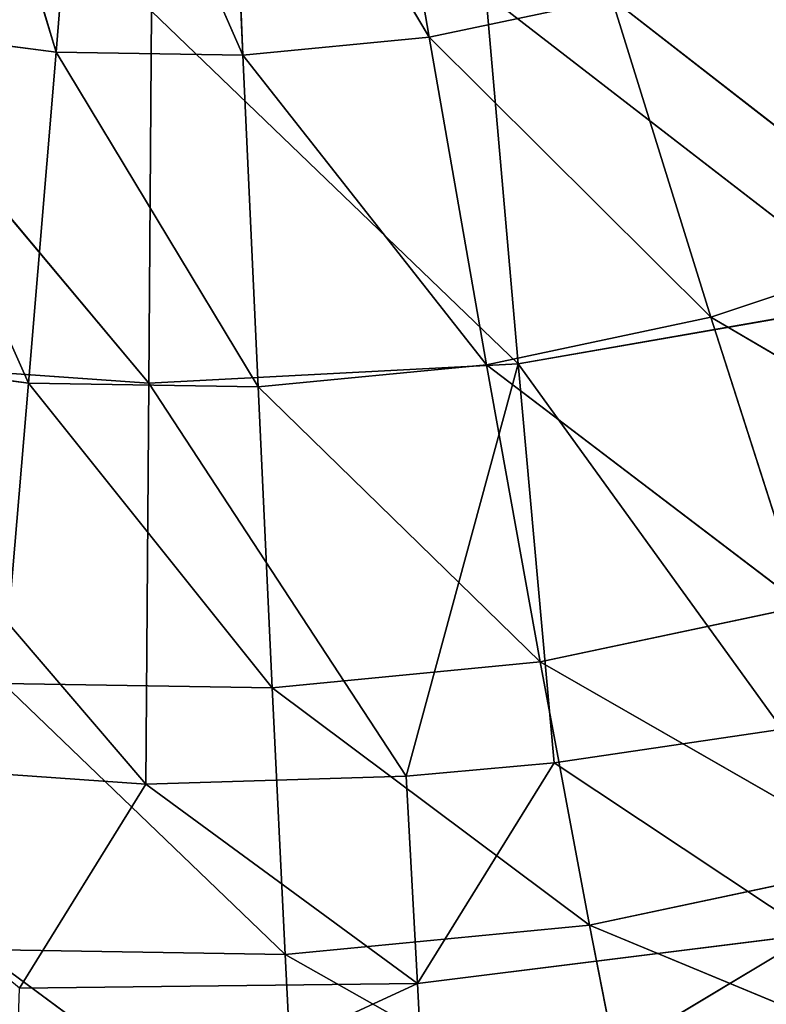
# Model space of a CAD drawing. Header units: millimetres. Extents: x 237 to 401, y 0 to 141.
# Tile 191 of 256: x 318.33 to 323.17, y 63.41 to 69.79. Entities that reach past the tile are written whole.
import ezdxf

# ---------------------------------------------------------------- set-up
doc = ezdxf.new("R2010")
doc.units = ezdxf.units.MM
doc.header["$LTSCALE"] = 25.4
doc.layers.get('0').update_dxf_attribs({"true_color": 0xff5454})

# ---------------------------------------------------------------- blocks, each defined once
blk = doc.blocks.new('VELERO-I-8042-8043.STL')
at = {"color": 7, "true_color": 0xffffff}
for p, q in [((82.5665, 140.3873, 71.1361), (81.8397, 141.856, 68.7026)), ((82.5665, 140.3873, 71.1361), (81.8397, 141.856, 68.7026)), ((82.7531, 141.8352, 68.8208), (82.5665, 140.3873, 71.1361)), ((82.7531, 141.8352, 68.8208), (82.5665, 140.3873, 71.1361)), ((83.7774, 140.3838, 71.1557), (82.7531, 141.8352, 68.8208)), ((83.7774, 140.3838, 71.1557), (82.7531, 141.8352, 68.8208)), ((84.9827, 140.4043, 71.0392), (83.6742, 141.8326, 68.8357)), ((83.6742, 141.8326, 68.8357), (83.7774, 140.3838, 71.1557)), ((84.9827, 140.4043, 71.0392), (83.6742, 141.8326, 68.8357)), ((83.6742, 141.8326, 68.8357), (83.7774, 140.3838, 71.1557)), ((84.591, 141.8482, 68.7471), (84.9827, 140.4043, 71.0392)), ((84.591, 141.8482, 68.7471), (84.9827, 140.4043, 71.0392)), ((82.3893, 138.6941, 73.2794), (81.3658, 140.4146, 70.9807)), ((82.3893, 138.6941, 73.2794), (81.3658, 140.4146, 70.9807)), ((82.5665, 140.3873, 71.1361), (81.3658, 140.4146, 70.9807)), ((82.5665, 140.3873, 71.1361), (81.3658, 140.4146, 70.9807)), ((84.9827, 140.4043, 71.0392), (83.7774, 140.3838, 71.1557)), ((84.9827, 140.4043, 71.0392), (83.7774, 140.3838, 71.1557)), ((86.1667, 140.4486, 70.7882), (84.9827, 140.4043, 71.0392)), ((86.1667, 140.4486, 70.7882), (84.9827, 140.4043, 71.0392)), ((86.8079, 138.7693, 72.8524), (84.9827, 140.4043, 71.0392)), ((84.9827, 140.4043, 71.0392), (85.3548, 138.715, 73.1605)), ((86.8079, 138.7693, 72.8524), (84.9827, 140.4043, 71.0392)), ((84.9827, 140.4043, 71.0392), (85.3548, 138.715, 73.1605)), ((88.2159, 138.8521, 72.3832), (86.1667, 140.4486, 70.7882)), ((86.1667, 140.4486, 70.7882), (86.8079, 138.7693, 72.8524)), ((88.2159, 138.8521, 72.3832), (86.1667, 140.4486, 70.7882)), ((86.1667, 140.4486, 70.7882), (86.8079, 138.7693, 72.8524)), ((82.5665, 140.3873, 71.1361), (82.3893, 138.6941, 73.2794)), ((82.5665, 140.3873, 71.1361), (82.3893, 138.6941, 73.2794)), ((83.8755, 138.6898, 73.3035), (82.5665, 140.3873, 71.1361)), ((83.8755, 138.6898, 73.3035), (82.5665, 140.3873, 71.1361)), ((83.7774, 140.3838, 71.1557), (82.5665, 140.3873, 71.1361)), ((83.7774, 140.3838, 71.1557), (82.5665, 140.3873, 71.1361)), ((85.3548, 138.715, 73.1605), (83.7774, 140.3838, 71.1557)), ((83.7774, 140.3838, 71.1557), (83.8755, 138.6898, 73.3035)), ((85.3548, 138.715, 73.1605), (83.7774, 140.3838, 71.1557)), ((83.7774, 140.3838, 71.1557), (83.8755, 138.6898, 73.3035)), ((88.2159, 138.8521, 72.3832), (86.8079, 138.7693, 72.8524)), ((88.2159, 138.8521, 72.3832), (86.8079, 138.7693, 72.8524)), ((86.8079, 138.7693, 72.8524), (85.3548, 138.715, 73.1605)), ((86.8079, 138.7693, 72.8524), (85.3548, 138.715, 73.1605)), ((89.0596, 136.9613, 74.1736), (86.8079, 138.7693, 72.8524)), ((86.8079, 138.7693, 72.8524), (87.4077, 136.8643, 74.7241)), ((89.0596, 136.9613, 74.1736), (86.8079, 138.7693, 72.8524)), ((86.8079, 138.7693, 72.8524), (87.4077, 136.8643, 74.7241)), ((82.3893, 138.6941, 73.2794), (80.9156, 138.7277, 73.0887)), ((82.3893, 138.6941, 73.2794), (80.9156, 138.7277, 73.0887)), ((82.3893, 138.6941, 73.2794), (82.2236, 136.7759, 75.2251)), ((82.3893, 138.6941, 73.2794), (82.2236, 136.7759, 75.2251)), ((83.9673, 136.771, 75.2533), (82.3893, 138.6941, 73.2794)), ((83.9673, 136.771, 75.2533), (82.3893, 138.6941, 73.2794)), ((83.8755, 138.6898, 73.3035), (82.3893, 138.6941, 73.2794)), ((83.8755, 138.6898, 73.3035), (82.3893, 138.6941, 73.2794)), ((85.3548, 138.715, 73.1605), (83.8755, 138.6898, 73.3035)), ((85.3548, 138.715, 73.1605), (83.8755, 138.6898, 73.3035)), ((85.7029, 136.8005, 75.0856), (83.8755, 138.6898, 73.3035)), ((83.8755, 138.6898, 73.3035), (83.9673, 136.771, 75.2533)), ((85.7029, 136.8005, 75.0856), (83.8755, 138.6898, 73.3035)), ((83.8755, 138.6898, 73.3035), (83.9673, 136.771, 75.2533)), ((87.4077, 136.8643, 74.7241), (85.3548, 138.715, 73.1605)), ((85.3548, 138.715, 73.1605), (85.7029, 136.8005, 75.0856)), ((87.4077, 136.8643, 74.7241), (85.3548, 138.715, 73.1605)), ((85.3548, 138.715, 73.1605), (85.7029, 136.8005, 75.0856)), ((87.4077, 136.8643, 74.7241), (85.7029, 136.8005, 75.0856)), ((87.4077, 136.8643, 74.7241), (85.7029, 136.8005, 75.0856)), ((84.0516, 134.6502, 76.9817), (82.2236, 136.7759, 75.2251)), ((84.0516, 134.6502, 76.9817), (82.2236, 136.7759, 75.2251)), ((83.9673, 136.771, 75.2533), (82.2236, 136.7759, 75.2251)), ((83.9673, 136.771, 75.2533), (82.2236, 136.7759, 75.2251)), ((85.7029, 136.8005, 75.0856), (83.9673, 136.771, 75.2533)), ((85.7029, 136.8005, 75.0856), (83.9673, 136.771, 75.2533)), ((86.0226, 134.6838, 76.7913), (83.9673, 136.771, 75.2533)), ((83.9673, 136.771, 75.2533), (84.0516, 134.6502, 76.9817)), ((86.0226, 134.6838, 76.7913), (83.9673, 136.771, 75.2533)), ((83.9673, 136.771, 75.2533), (84.0516, 134.6502, 76.9817)), ((87.9588, 134.7562, 76.3808), (85.7029, 136.8005, 75.0856)), ((85.7029, 136.8005, 75.0856), (86.0226, 134.6838, 76.7913)), ((87.9588, 134.7562, 76.3808), (85.7029, 136.8005, 75.0856)), ((85.7029, 136.8005, 75.0856), (86.0226, 134.6838, 76.7913)), ((87.9588, 134.7562, 76.3808), (86.0226, 134.6838, 76.7913)), ((87.9588, 134.7562, 76.3808), (86.0226, 134.6838, 76.7913)), ((84.1274, 132.353, 78.4681), (82.0714, 134.6559, 76.9497)), ((84.1274, 132.353, 78.4681), (82.0714, 134.6559, 76.9497)), ((84.0516, 134.6502, 76.9817), (82.0714, 134.6559, 76.9497)), ((84.0516, 134.6502, 76.9817), (82.0714, 134.6559, 76.9497)), ((86.0226, 134.6838, 76.7913), (84.0516, 134.6502, 76.9817)), ((86.0226, 134.6838, 76.7913), (84.0516, 134.6502, 76.9817)), ((86.3103, 132.3902, 78.2571), (84.0516, 134.6502, 76.9817)), ((84.0516, 134.6502, 76.9817), (84.1274, 132.353, 78.4681)), ((86.3103, 132.3902, 78.2571), (84.0516, 134.6502, 76.9817)), ((84.0516, 134.6502, 76.9817), (84.1274, 132.353, 78.4681)), ((88.4545, 132.4704, 77.8025), (86.0226, 134.6838, 76.7913)), ((86.0226, 134.6838, 76.7913), (86.3103, 132.3902, 78.2571)), ((88.4545, 132.4704, 77.8025), (86.0226, 134.6838, 76.7913)), ((86.0226, 134.6838, 76.7913), (86.3103, 132.3902, 78.2571)), ((84.9076, 105.8678, 77.1694), (84.9678, 107.5454, 78.3466)), ((84.9076, 105.8678, 77.1694), (84.9678, 107.5454, 78.3466)), ((84.9678, 107.5454, 78.3466), (87.4639, 105.9241, 76.8495)), ((84.9678, 107.5454, 78.3466), (87.4639, 105.9241, 76.8495)), ((84.9076, 105.8678, 77.1694), (82.2919, 107.5397, 78.3786)), ((84.9076, 105.8678, 77.1694), (82.2919, 107.5397, 78.3786)), ((84.9076, 105.8678, 77.1694), (87.4639, 105.9241, 76.8495)), ((84.9076, 105.8678, 77.1694), (87.4639, 105.9241, 76.8495)), ((85.7942, 104.3349, 75.7402), (87.4639, 105.9241, 76.8495)), ((85.7942, 104.3349, 75.7402), (87.4639, 105.9241, 76.8495)), ((82.331, 105.8623, 77.2002), (84.9076, 105.8678, 77.1694)), ((82.331, 105.8623, 77.2002), (84.9076, 105.8678, 77.1694)), ((83.1492, 104.3108, 75.877), (82.331, 105.8623, 77.2002)), ((83.1492, 104.3108, 75.877), (82.331, 105.8623, 77.2002)), ((83.1492, 104.3108, 75.877), (84.9076, 105.8678, 77.1694)), ((83.1492, 104.3108, 75.877), (84.9076, 105.8678, 77.1694)), ((84.8346, 104.3196, 75.8271), (84.9076, 105.8678, 77.1694)), ((84.8346, 104.3196, 75.8271), (84.9076, 105.8678, 77.1694)), ((84.9076, 105.8678, 77.1694), (85.7942, 104.3349, 75.7402)), ((84.9076, 105.8678, 77.1694), (85.7942, 104.3349, 75.7402)), ((85.5599, 101.4575, 73.1558), (87.2712, 104.3734, 75.5222)), ((85.5599, 101.4575, 73.1558), (87.2712, 104.3734, 75.5222)), ((85.7942, 104.3349, 75.7402), (87.2712, 104.3734, 75.5222)), ((85.7942, 104.3349, 75.7402), (87.2712, 104.3734, 75.5222)), ((80.5071, 104.3433, 75.6926), (83.1492, 104.3108, 75.877)), ((80.5071, 104.3433, 75.6926), (83.1492, 104.3108, 75.877)), ((80.7788, 101.4651, 73.1127), (83.1492, 104.3108, 75.877)), ((80.7788, 101.4651, 73.1127), (83.1492, 104.3108, 75.877)), ((83.1492, 104.3108, 75.877), (84.8346, 104.3196, 75.8271)), ((83.1492, 104.3108, 75.877), (84.8346, 104.3196, 75.8271)), ((83.1492, 104.3108, 75.877), (83.168, 101.4357, 73.2794)), ((83.1492, 104.3108, 75.877), (83.168, 101.4357, 73.2794)), ((83.168, 101.4357, 73.2794), (84.8346, 104.3196, 75.8271)), ((83.168, 101.4357, 73.2794), (84.8346, 104.3196, 75.8271)), ((84.8346, 104.3196, 75.8271), (85.7942, 104.3349, 75.7402)), ((84.8346, 104.3196, 75.8271), (85.7942, 104.3349, 75.7402)), ((84.8346, 104.3196, 75.8271), (85.5599, 101.4575, 73.1558)), ((84.8346, 104.3196, 75.8271), (85.5599, 101.4575, 73.1558)), ((85.7942, 104.3349, 75.7402), (85.5599, 101.4575, 73.1558)), ((85.7942, 104.3349, 75.7402), (85.5599, 101.4575, 73.1558)), ((85.3499, 98.4205, 70.7587), (87.9182, 101.5302, 72.7436)), ((85.3499, 98.4205, 70.7587), (87.9182, 101.5302, 72.7436)), ((85.5599, 101.4575, 73.1558), (87.9182, 101.5302, 72.7436)), ((85.5599, 101.4575, 73.1558), (87.9182, 101.5302, 72.7436)), ((80.7788, 101.4651, 73.1127), (83.168, 101.4357, 73.2794)), ((80.7788, 101.4651, 73.1127), (83.168, 101.4357, 73.2794)), ((81.0223, 98.4274, 70.7197), (83.168, 101.4357, 73.2794)), ((81.0223, 98.4274, 70.7197), (83.168, 101.4357, 73.2794)), ((83.168, 101.4357, 73.2794), (85.5599, 101.4575, 73.1558)), ((83.168, 101.4357, 73.2794), (85.5599, 101.4575, 73.1558)), ((83.168, 101.4357, 73.2794), (83.1849, 98.4007, 70.8706)), ((83.168, 101.4357, 73.2794), (83.1849, 98.4007, 70.8706)), ((83.1849, 98.4007, 70.8706), (85.5599, 101.4575, 73.1558)), ((83.1849, 98.4007, 70.8706), (85.5599, 101.4575, 73.1558)), ((85.5599, 101.4575, 73.1558), (85.3499, 98.4205, 70.7587)), ((85.5599, 101.4575, 73.1558), (85.3499, 98.4205, 70.7587))]:
    blk.add_line(p, q, dxfattribs=at)
mesh = blk.add_polyface(dxfattribs=at)
corners = [(82.5665, 140.3873, 71.1361), (81.8397, 141.856, 68.7026), (81.3658, 140.4146, 70.9807)]
mesh.append_faces([[corners[k] for k in face] for face in [(0, 1, 2)]], dxfattribs={"color": 7})
mesh = blk.add_polyface(dxfattribs=at)
corners = [(82.5665, 140.3873, 71.1361), (82.7531, 141.8352, 68.8208), (81.8397, 141.856, 68.7026)]
mesh.append_faces([[corners[k] for k in face] for face in [(0, 1, 2)]], dxfattribs={"color": 7})
mesh = blk.add_polyface(dxfattribs=at)
corners = [(83.7774, 140.3838, 71.1557), (82.7531, 141.8352, 68.8208), (82.5665, 140.3873, 71.1361)]
mesh.append_faces([[corners[k] for k in face] for face in [(0, 1, 2)]], dxfattribs={"color": 7})
mesh = blk.add_polyface(dxfattribs=at)
corners = [(83.7774, 140.3838, 71.1557), (83.6742, 141.8326, 68.8357), (82.7531, 141.8352, 68.8208)]
mesh.append_faces([[corners[k] for k in face] for face in [(0, 1, 2)]], dxfattribs={"color": 7})
mesh = blk.add_polyface(dxfattribs=at)
corners = [(84.9827, 140.4043, 71.0392), (84.591, 141.8482, 68.7471), (83.6742, 141.8326, 68.8357)]
mesh.append_faces([[corners[k] for k in face] for face in [(0, 1, 2)]], dxfattribs={"color": 7})
mesh = blk.add_polyface(dxfattribs=at)
corners = [(83.7774, 140.3838, 71.1557), (84.9827, 140.4043, 71.0392), (83.6742, 141.8326, 68.8357)]
mesh.append_faces([[corners[k] for k in face] for face in [(0, 1, 2)]], dxfattribs={"color": 7})
mesh = blk.add_polyface(dxfattribs=at)
corners = [(84.9827, 140.4043, 71.0392), (86.1667, 140.4486, 70.7882), (84.591, 141.8482, 68.7471)]
mesh.append_faces([[corners[k] for k in face] for face in [(0, 1, 2)]], dxfattribs={"color": 7})
mesh = blk.add_polyface(dxfattribs=at)
corners = [(88.2159, 138.8521, 72.3832), (87.3139, 140.516, 70.4059), (86.1667, 140.4486, 70.7882)]
mesh.append_faces([[corners[k] for k in face] for face in [(0, 1, 2)]], dxfattribs={"color": 7})
mesh = blk.add_polyface(dxfattribs=at)
corners = [(82.3893, 138.6941, 73.2794), (81.3658, 140.4146, 70.9807), (80.9156, 138.7277, 73.0887)]
mesh.append_faces([[corners[k] for k in face] for face in [(0, 1, 2)]], dxfattribs={"color": 7})
mesh = blk.add_polyface(dxfattribs=at)
corners = [(82.3893, 138.6941, 73.2794), (82.5665, 140.3873, 71.1361), (81.3658, 140.4146, 70.9807)]
mesh.append_faces([[corners[k] for k in face] for face in [(0, 1, 2)]], dxfattribs={"color": 7})
mesh = blk.add_polyface(dxfattribs=at)
corners = [(85.3548, 138.715, 73.1605), (84.9827, 140.4043, 71.0392), (83.7774, 140.3838, 71.1557)]
mesh.append_faces([[corners[k] for k in face] for face in [(0, 1, 2)]], dxfattribs={"color": 7})
mesh = blk.add_polyface(dxfattribs=at)
corners = [(86.8079, 138.7693, 72.8524), (86.1667, 140.4486, 70.7882), (84.9827, 140.4043, 71.0392)]
mesh.append_faces([[corners[k] for k in face] for face in [(0, 1, 2)]], dxfattribs={"color": 7})
mesh = blk.add_polyface(dxfattribs=at)
corners = [(85.3548, 138.715, 73.1605), (86.8079, 138.7693, 72.8524), (84.9827, 140.4043, 71.0392)]
mesh.append_faces([[corners[k] for k in face] for face in [(0, 1, 2)]], dxfattribs={"color": 7})
mesh = blk.add_polyface(dxfattribs=at)
corners = [(86.8079, 138.7693, 72.8524), (88.2159, 138.8521, 72.3832), (86.1667, 140.4486, 70.7882)]
mesh.append_faces([[corners[k] for k in face] for face in [(0, 1, 2)]], dxfattribs={"color": 7})
mesh = blk.add_polyface(dxfattribs=at)
corners = [(83.8755, 138.6898, 73.3035), (82.5665, 140.3873, 71.1361), (82.3893, 138.6941, 73.2794)]
mesh.append_faces([[corners[k] for k in face] for face in [(0, 1, 2)]], dxfattribs={"color": 7})
mesh = blk.add_polyface(dxfattribs=at)
corners = [(83.8755, 138.6898, 73.3035), (83.7774, 140.3838, 71.1557), (82.5665, 140.3873, 71.1361)]
mesh.append_faces([[corners[k] for k in face] for face in [(0, 1, 2)]], dxfattribs={"color": 7})
mesh = blk.add_polyface(dxfattribs=at)
corners = [(83.8755, 138.6898, 73.3035), (85.3548, 138.715, 73.1605), (83.7774, 140.3838, 71.1557)]
mesh.append_faces([[corners[k] for k in face] for face in [(0, 1, 2)]], dxfattribs={"color": 7})
mesh = blk.add_polyface(dxfattribs=at)
corners = [(89.0596, 136.9613, 74.1736), (88.2159, 138.8521, 72.3832), (86.8079, 138.7693, 72.8524)]
mesh.append_faces([[corners[k] for k in face] for face in [(0, 1, 2)]], dxfattribs={"color": 7})
mesh = blk.add_polyface(dxfattribs=at)
corners = [(87.4077, 136.8643, 74.7241), (86.8079, 138.7693, 72.8524), (85.3548, 138.715, 73.1605)]
mesh.append_faces([[corners[k] for k in face] for face in [(0, 1, 2)]], dxfattribs={"color": 7})
mesh = blk.add_polyface(dxfattribs=at)
corners = [(87.4077, 136.8643, 74.7241), (89.0596, 136.9613, 74.1736), (86.8079, 138.7693, 72.8524)]
mesh.append_faces([[corners[k] for k in face] for face in [(0, 1, 2)]], dxfattribs={"color": 7})
mesh = blk.add_polyface(dxfattribs=at)
corners = [(82.2236, 136.7759, 75.2251), (82.3893, 138.6941, 73.2794), (80.9156, 138.7277, 73.0887)]
mesh.append_faces([[corners[k] for k in face] for face in [(0, 1, 2)]], dxfattribs={"color": 7})
mesh = blk.add_polyface(dxfattribs=at)
corners = [(83.9673, 136.771, 75.2533), (82.3893, 138.6941, 73.2794), (82.2236, 136.7759, 75.2251)]
mesh.append_faces([[corners[k] for k in face] for face in [(0, 1, 2)]], dxfattribs={"color": 7})
mesh = blk.add_polyface(dxfattribs=at)
corners = [(83.9673, 136.771, 75.2533), (83.8755, 138.6898, 73.3035), (82.3893, 138.6941, 73.2794)]
mesh.append_faces([[corners[k] for k in face] for face in [(0, 1, 2)]], dxfattribs={"color": 7})
mesh = blk.add_polyface(dxfattribs=at)
corners = [(85.7029, 136.8005, 75.0856), (85.3548, 138.715, 73.1605), (83.8755, 138.6898, 73.3035)]
mesh.append_faces([[corners[k] for k in face] for face in [(0, 1, 2)]], dxfattribs={"color": 7})
mesh = blk.add_polyface(dxfattribs=at)
corners = [(83.9673, 136.771, 75.2533), (85.7029, 136.8005, 75.0856), (83.8755, 138.6898, 73.3035)]
mesh.append_faces([[corners[k] for k in face] for face in [(0, 1, 2)]], dxfattribs={"color": 7})
mesh = blk.add_polyface(dxfattribs=at)
corners = [(85.7029, 136.8005, 75.0856), (87.4077, 136.8643, 74.7241), (85.3548, 138.715, 73.1605)]
mesh.append_faces([[corners[k] for k in face] for face in [(0, 1, 2)]], dxfattribs={"color": 7})
mesh = blk.add_polyface(dxfattribs=at)
corners = [(87.9588, 134.7562, 76.3808), (87.4077, 136.8643, 74.7241), (85.7029, 136.8005, 75.0856)]
mesh.append_faces([[corners[k] for k in face] for face in [(0, 1, 2)]], dxfattribs={"color": 7})
mesh = blk.add_polyface(dxfattribs=at)
corners = [(84.0516, 134.6502, 76.9817), (82.2236, 136.7759, 75.2251), (82.0714, 134.6559, 76.9497)]
mesh.append_faces([[corners[k] for k in face] for face in [(0, 1, 2)]], dxfattribs={"color": 7})
mesh = blk.add_polyface(dxfattribs=at)
corners = [(84.0516, 134.6502, 76.9817), (83.9673, 136.771, 75.2533), (82.2236, 136.7759, 75.2251)]
mesh.append_faces([[corners[k] for k in face] for face in [(0, 1, 2)]], dxfattribs={"color": 7})
mesh = blk.add_polyface(dxfattribs=at)
corners = [(86.0226, 134.6838, 76.7913), (85.7029, 136.8005, 75.0856), (83.9673, 136.771, 75.2533)]
mesh.append_faces([[corners[k] for k in face] for face in [(0, 1, 2)]], dxfattribs={"color": 7})
mesh = blk.add_polyface(dxfattribs=at)
corners = [(86.0226, 134.6838, 76.7913), (83.9673, 136.771, 75.2533), (84.0516, 134.6502, 76.9817)]
mesh.append_faces([[corners[k] for k in face] for face in [(0, 1, 2)]], dxfattribs={"color": 7})
mesh = blk.add_polyface(dxfattribs=at)
corners = [(87.9588, 134.7562, 76.3808), (85.7029, 136.8005, 75.0856), (86.0226, 134.6838, 76.7913)]
mesh.append_faces([[corners[k] for k in face] for face in [(0, 1, 2)]], dxfattribs={"color": 7})
mesh = blk.add_polyface(dxfattribs=at)
corners = [(88.4545, 132.4704, 77.8025), (87.9588, 134.7562, 76.3808), (86.0226, 134.6838, 76.7913)]
mesh.append_faces([[corners[k] for k in face] for face in [(0, 1, 2)]], dxfattribs={"color": 7})
mesh = blk.add_polyface(dxfattribs=at)
corners = [(84.1274, 132.353, 78.4681), (82.0714, 134.6559, 76.9497), (81.9344, 132.3593, 78.4326)]
mesh.append_faces([[corners[k] for k in face] for face in [(0, 1, 2)]], dxfattribs={"color": 7})
mesh = blk.add_polyface(dxfattribs=at)
corners = [(84.1274, 132.353, 78.4681), (84.0516, 134.6502, 76.9817), (82.0714, 134.6559, 76.9497)]
mesh.append_faces([[corners[k] for k in face] for face in [(0, 1, 2)]], dxfattribs={"color": 7})
mesh = blk.add_polyface(dxfattribs=at)
corners = [(86.3103, 132.3902, 78.2571), (86.0226, 134.6838, 76.7913), (84.0516, 134.6502, 76.9817)]
mesh.append_faces([[corners[k] for k in face] for face in [(0, 1, 2)]], dxfattribs={"color": 7})
mesh = blk.add_polyface(dxfattribs=at)
corners = [(86.3103, 132.3902, 78.2571), (84.0516, 134.6502, 76.9817), (84.1274, 132.353, 78.4681)]
mesh.append_faces([[corners[k] for k in face] for face in [(0, 1, 2)]], dxfattribs={"color": 7})
mesh = blk.add_polyface(dxfattribs=at)
corners = [(88.4545, 132.4704, 77.8025), (86.0226, 134.6838, 76.7913), (86.3103, 132.3902, 78.2571)]
mesh.append_faces([[corners[k] for k in face] for face in [(0, 1, 2)]], dxfattribs={"color": 7})
mesh = blk.add_polyface(dxfattribs=at)
corners = [(87.6226, 107.6039, 78.0145), (84.9678, 107.5454, 78.3466), (87.4639, 105.9241, 76.8495)]
mesh.append_faces([[corners[k] for k in face] for face in [(0, 1, 2)]], dxfattribs={"color": 7})
mesh = blk.add_polyface(dxfattribs=at)
corners = [(84.9678, 107.5454, 78.3466), (82.2919, 107.5397, 78.3786), (84.9076, 105.8678, 77.1694)]
mesh.append_faces([[corners[k] for k in face] for face in [(0, 1, 2)]], dxfattribs={"color": 7})
mesh = blk.add_polyface(dxfattribs=at)
corners = [(87.4639, 105.9241, 76.8495), (84.9678, 107.5454, 78.3466), (84.9076, 105.8678, 77.1694)]
mesh.append_faces([[corners[k] for k in face] for face in [(0, 1, 2)]], dxfattribs={"color": 7})
mesh = blk.add_polyface(dxfattribs=at)
corners = [(84.9076, 105.8678, 77.1694), (82.2919, 107.5397, 78.3786), (82.331, 105.8623, 77.2002)]
mesh.append_faces([[corners[k] for k in face] for face in [(0, 1, 2)]], dxfattribs={"color": 7})
mesh = blk.add_polyface(dxfattribs=at)
corners = [(87.4639, 105.9241, 76.8495), (84.9076, 105.8678, 77.1694), (85.7942, 104.3349, 75.7402)]
mesh.append_faces([[corners[k] for k in face] for face in [(0, 1, 2)]], dxfattribs={"color": 7})
mesh = blk.add_polyface(dxfattribs=at)
corners = [(87.4639, 105.9241, 76.8495), (85.7942, 104.3349, 75.7402), (87.2712, 104.3734, 75.5222)]
mesh.append_faces([[corners[k] for k in face] for face in [(0, 1, 2)]], dxfattribs={"color": 7})
mesh = blk.add_polyface(dxfattribs=at)
corners = [(83.1492, 104.3108, 75.877), (82.331, 105.8623, 77.2002), (80.5071, 104.3433, 75.6926)]
mesh.append_faces([[corners[k] for k in face] for face in [(0, 1, 2)]], dxfattribs={"color": 7})
mesh = blk.add_polyface(dxfattribs=at)
corners = [(84.9076, 105.8678, 77.1694), (82.331, 105.8623, 77.2002), (83.1492, 104.3108, 75.877)]
mesh.append_faces([[corners[k] for k in face] for face in [(0, 1, 2)]], dxfattribs={"color": 7})
mesh = blk.add_polyface(dxfattribs=at)
corners = [(84.9076, 105.8678, 77.1694), (83.1492, 104.3108, 75.877), (84.8346, 104.3196, 75.8271)]
mesh.append_faces([[corners[k] for k in face] for face in [(0, 1, 2)]], dxfattribs={"color": 7})
mesh = blk.add_polyface(dxfattribs=at)
corners = [(85.7942, 104.3349, 75.7402), (84.9076, 105.8678, 77.1694), (84.8346, 104.3196, 75.8271)]
mesh.append_faces([[corners[k] for k in face] for face in [(0, 1, 2)]], dxfattribs={"color": 7})
mesh = blk.add_polyface(dxfattribs=at)
corners = [(87.2712, 104.3734, 75.5222), (85.7942, 104.3349, 75.7402), (85.5599, 101.4575, 73.1558)]
mesh.append_faces([[corners[k] for k in face] for face in [(0, 1, 2)]], dxfattribs={"color": 7})
mesh = blk.add_polyface(dxfattribs=at)
corners = [(87.9182, 101.5302, 72.7436), (87.2712, 104.3734, 75.5222), (85.5599, 101.4575, 73.1558)]
mesh.append_faces([[corners[k] for k in face] for face in [(0, 1, 2)]], dxfattribs={"color": 7})
mesh = blk.add_polyface(dxfattribs=at)
corners = [(83.1492, 104.3108, 75.877), (80.5071, 104.3433, 75.6926), (80.7788, 101.4651, 73.1127)]
mesh.append_faces([[corners[k] for k in face] for face in [(0, 1, 2)]], dxfattribs={"color": 7})
mesh = blk.add_polyface(dxfattribs=at)
corners = [(83.168, 101.4357, 73.2794), (83.1492, 104.3108, 75.877), (80.7788, 101.4651, 73.1127)]
mesh.append_faces([[corners[k] for k in face] for face in [(0, 1, 2)]], dxfattribs={"color": 7})
mesh = blk.add_polyface(dxfattribs=at)
corners = [(84.8346, 104.3196, 75.8271), (83.1492, 104.3108, 75.877), (83.168, 101.4357, 73.2794)]
mesh.append_faces([[corners[k] for k in face] for face in [(0, 1, 2)]], dxfattribs={"color": 7})
mesh = blk.add_polyface(dxfattribs=at)
corners = [(85.5599, 101.4575, 73.1558), (84.8346, 104.3196, 75.8271), (83.168, 101.4357, 73.2794)]
mesh.append_faces([[corners[k] for k in face] for face in [(0, 1, 2)]], dxfattribs={"color": 7})
mesh = blk.add_polyface(dxfattribs=at)
corners = [(85.7942, 104.3349, 75.7402), (84.8346, 104.3196, 75.8271), (85.5599, 101.4575, 73.1558)]
mesh.append_faces([[corners[k] for k in face] for face in [(0, 1, 2)]], dxfattribs={"color": 7})
mesh = blk.add_polyface(dxfattribs=at)
corners = [(87.9182, 101.5302, 72.7436), (85.5599, 101.4575, 73.1558), (85.3499, 98.4205, 70.7587)]
mesh.append_faces([[corners[k] for k in face] for face in [(0, 1, 2)]], dxfattribs={"color": 7})
mesh = blk.add_polyface(dxfattribs=at)
corners = [(87.9182, 101.5302, 72.7436), (85.3499, 98.4205, 70.7587), (87.4845, 98.4863, 70.3856)]
mesh.append_faces([[corners[k] for k in face] for face in [(0, 1, 2)]], dxfattribs={"color": 7})
mesh = blk.add_polyface(dxfattribs=at)
corners = [(83.168, 101.4357, 73.2794), (80.7788, 101.4651, 73.1127), (81.0223, 98.4274, 70.7197)]
mesh.append_faces([[corners[k] for k in face] for face in [(0, 1, 2)]], dxfattribs={"color": 7})
mesh = blk.add_polyface(dxfattribs=at)
corners = [(83.1849, 98.4007, 70.8706), (83.168, 101.4357, 73.2794), (81.0223, 98.4274, 70.7197)]
mesh.append_faces([[corners[k] for k in face] for face in [(0, 1, 2)]], dxfattribs={"color": 7})
mesh = blk.add_polyface(dxfattribs=at)
corners = [(85.5599, 101.4575, 73.1558), (83.168, 101.4357, 73.2794), (83.1849, 98.4007, 70.8706)]
mesh.append_faces([[corners[k] for k in face] for face in [(0, 1, 2)]], dxfattribs={"color": 7})
mesh = blk.add_polyface(dxfattribs=at)
corners = [(85.5599, 101.4575, 73.1558), (83.1849, 98.4007, 70.8706), (85.3499, 98.4205, 70.7587)]
mesh.append_faces([[corners[k] for k in face] for face in [(0, 1, 2)]], dxfattribs={"color": 7})

msp = doc.modelspace()

# ---------------------------------------------------------------- block references
at = {"color": 0, "extrusion": (0, -1, -3.88578e-16)}
msp.add_blockref('VELERO-I-8042-8043.STL', (236.0028, 404.7244, -140.712), dxfattribs=at)

doc.saveas('drawing.dxf')
